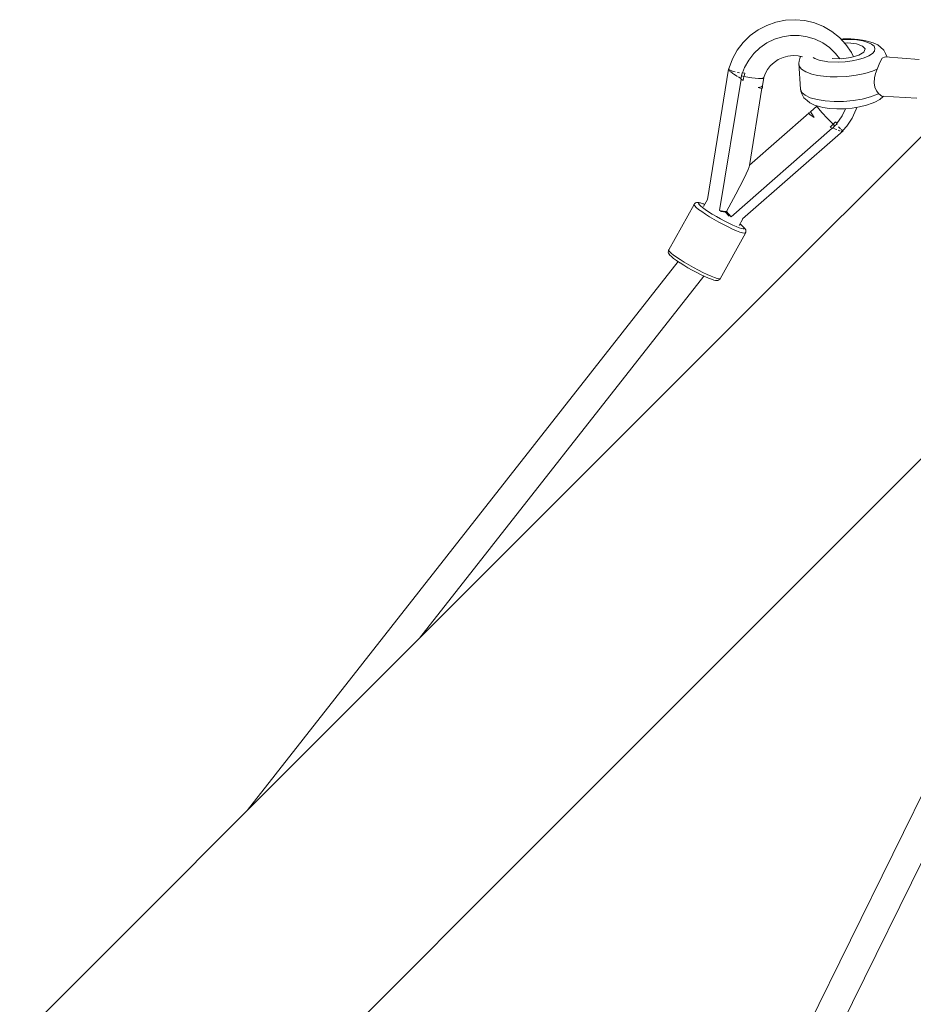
# Model space of a CAD drawing. Header units: inches. Extents: x -32 to 818, y -661 to 218.
# Tile 71 of 110: x 476.014 to 476.559, y 18.349 to 18.95. Entities that reach past the tile are written whole.
import ezdxf

# ---------------------------------------------------------------- set-up
doc = ezdxf.new("R2010")
doc.units = ezdxf.units.IN
doc.header["$LTSCALE"] = 0.01
doc.header["$MEASUREMENT"] = 0
doc.layers.add('_at_zabawki_', color=240, linetype='Continuous', lineweight=5)

# ---------------------------------------------------------------- blocks, each defined once
blk = doc.blocks.new('zw$2CA8')
at = {"layer": '_at_zabawki_'}
for p, q in [((-614.19, 5380.55), (-620.04, 5379.39)), ((-608.23, 5380.86), (-614.19, 5380.55)), ((-602.3, 5380.3), (-608.23, 5380.86)), ((-596.52, 5378.9), (-602.3, 5380.3)), ((-630.96, 5374.63), (-635.78, 5371.12)), ((-625.67, 5377.4), (-630.96, 5374.63)), ((-620.04, 5379.39), (-625.67, 5377.4)), ((-591.01, 5376.67), (-596.52, 5378.9)), ((-585.9, 5373.68), (-591.01, 5376.67)), ((-581.29, 5369.98), (-585.9, 5373.68)), ((-635.78, 5371.12), (-640.05, 5366.97)), ((-621.01, 5368.89), (-625.62, 5366.64)), ((-616.12, 5370.43), (-621.01, 5368.89)), ((-611.05, 5371.21), (-616.12, 5370.43)), ((-605.93, 5371.22), (-611.05, 5371.21)), ((-600.88, 5370.46), (-605.93, 5371.22)), ((-596, 5368.94), (-600.88, 5370.46)), ((-591.43, 5366.7), (-596, 5368.94)), ((-577.28, 5365.64), (-581.29, 5369.98)), ((-579.01, 5369.07), (-580.35, 5368.96)), ((-580.01, 5368.59), (-579.07, 5368.67)), ((-579.07, 5368.67), (-574.79, 5368.73)), ((-574.32, 5369.14), (-579.01, 5369.07)), ((-574.79, 5368.73), (-570.73, 5368.46)), ((-569.87, 5368.84), (-574.32, 5369.14)), ((-570.73, 5368.46), (-567.08, 5367.88)), ((-565.88, 5368.21), (-569.87, 5368.84)), ((-567.08, 5367.88), (-564.02, 5367.02)), ((-564.37, 5367.83), (-565.88, 5368.21)), ((-560.66, 5366.79), (-564.37, 5367.83)), ((-643.66, 5362.24), (-646.54, 5357.06)), ((-640.05, 5366.97), (-643.66, 5362.24)), ((-474.34, 5366.52), (-635.99, 5204.87)), ((-629.83, 5363.71), (-633.54, 5360.19)), ((-625.62, 5366.64), (-629.83, 5363.71)), ((-587.26, 5363.79), (-591.43, 5366.7)), ((-583.59, 5360.29), (-587.26, 5363.79)), ((-576.16, 5366.65), (-578.13, 5366.56)), ((-573.96, 5360.78), (-577.28, 5365.64)), ((-570.94, 5366.09), (-576.16, 5366.65)), ((-567.19, 5364.79), (-570.94, 5366.09)), ((-565.59, 5362.98), (-567.19, 5364.79)), ((-565.59, 5362.98), (-566.39, 5360.96)), ((-564.02, 5367.02), (-561.68, 5365.92)), ((-561.68, 5365.92), (-560.17, 5364.62)), ((-559.9, 5361.71), (-561.15, 5360.23)), ((-557.83, 5365.46), (-560.66, 5366.79)), ((-560.17, 5364.62), (-559.57, 5363.2)), ((-559.57, 5363.2), (-559.9, 5361.71)), ((-556.16, 5364.03), (-557.83, 5365.46)), ((-554.21, 5362.35), (-556.16, 5364.03)), ((-553.16, 5360.23), (-554.21, 5362.35)), ((-646.54, 5357.06), (-648.63, 5351.52)), ((-636.67, 5356.16), (-639.15, 5351.71)), ((-633.54, 5360.19), (-636.67, 5356.16)), ((-621.21, 5354.79), (-618.59, 5356.53)), ((-618.59, 5356.53), (-615.72, 5357.82)), ((-615.72, 5357.82), (-612.68, 5358.65)), ((-612.68, 5358.65), (-609.54, 5358.99)), ((-609.54, 5358.99), (-606.4, 5358.82)), ((-606.54, 5358.83), (-603.87, 5358.25)), ((-605.92, 5355.62), (-605.96, 5354.41)), ((-605.15, 5357.9), (-605.92, 5355.62)), ((-604.84, 5358.46), (-605.15, 5357.9)), ((-596.3, 5357.16), (-597.26, 5357.76)), ((-593.58, 5356.17), (-596.3, 5357.16)), ((-588.32, 5355.2), (-593.58, 5356.17)), ((-585.63, 5357.18), (-585.8, 5357.21)), ((-580, 5357.03), (-585.63, 5357.18)), ((-581.12, 5357.06), (-583.59, 5360.29)), ((-574.27, 5357.71), (-580, 5357.03)), ((-573.58, 5355.66), (-577.82, 5355.13)), ((-569.46, 5359.1), (-574.27, 5357.71)), ((-572.69, 5358.17), (-573.96, 5360.78)), ((-569.63, 5356.48), (-573.58, 5355.66)), ((-566.13, 5357.55), (-569.63, 5356.48)), ((-566.39, 5360.96), (-569.46, 5359.1)), ((-563.26, 5358.82), (-566.13, 5357.55)), ((-561.15, 5360.23), (-563.26, 5358.82)), ((-556.66, 5354.76), (-555.18, 5357.43)), ((-555.18, 5357.43), (-553.3, 5358.1)), ((-532.56, 5356.65), (-553.3, 5358.1)), ((-552.36, 5358.31), (-553.16, 5360.23)), ((-552.31, 5358.03), (-552.36, 5358.31)), ((-648.91, 5350.7), (-661.83, 5271.13)), ((-648.82, 5350.78), (-648.91, 5350.7)), ((-648.68, 5350.53), (-648.91, 5350.7)), ((-648.63, 5351.52), (-648.83, 5350.77)), ((-648.54, 5349.81), (-648.2, 5349.43)), ((-648.06, 5350.06), (-648.29, 5350.23)), ((-648.2, 5349.43), (-648.18, 5349.41)), ((-647.3, 5349.78), (-648.06, 5350.06)), ((-645.98, 5349.31), (-647.09, 5349.71)), ((-639.15, 5351.71), (-640.43, 5348.47)), ((-626.66, 5347.84), (-625.18, 5350.5)), ((-625.18, 5350.5), (-623.33, 5352.85)), ((-623.53, 5352.67), (-621.21, 5354.79)), ((-605.78, 5352.43), (-605.96, 5354.41)), ((-605.96, 5354.41), (-605.04, 5338.39)), ((-604.35, 5350.58), (-605.78, 5352.43)), ((-601.74, 5348.95), (-604.35, 5350.58)), ((-582.14, 5354.92), (-588.32, 5355.2)), ((-577.82, 5355.13), (-582.14, 5354.92)), ((-561.01, 5349.48), (-565.73, 5348.04)), ((-558.23, 5350.64), (-561.01, 5349.48)), ((-559.2, 5348.06), (-558.23, 5350.64)), ((-558.23, 5350.64), (-556.66, 5354.76)), ((-641.34, 5344.5), (-654.39, 5264.3)), ((-647.79, 5349.13), (-646.41, 5348.1)), ((-646.41, 5348.1), (-646.22, 5347.98)), ((-646, 5347.84), (-643.86, 5346.48)), ((-644.96, 5349.05), (-645.98, 5349.31)), ((-643.86, 5346.48), (-643.49, 5346.26)), ((-643, 5348.57), (-643.54, 5348.7)), ((-642.22, 5348.42), (-643, 5348.57)), ((-642.84, 5345.89), (-641.38, 5345.05)), ((-641.26, 5345.59), (-641.48, 5344.58)), ((-641.48, 5344.58), (-641.34, 5344.5)), ((-641.34, 5344.5), (-640.22, 5343.88)), ((-641, 5346.59), (-641.26, 5345.59)), ((-640.69, 5348.51), (-641, 5346.59)), ((-640.27, 5346.43), (-641, 5346.59)), ((-641, 5346.59), (-639.53, 5346.27)), ((-640.43, 5348.46), (-640.69, 5348.51)), ((-640.44, 5348.47), (-640.69, 5348.51)), ((-640.43, 5348.47), (-640.44, 5348.47)), ((-640.43, 5348.47), (-639.28, 5348.28)), ((-639.28, 5348.28), (-640.43, 5348.46)), ((-639.53, 5346.27), (-640.27, 5346.43)), ((-640.22, 5343.88), (-640.15, 5343.85)), ((-640.15, 5343.85), (-640.09, 5343.82)), ((-640.09, 5343.82), (-640.02, 5343.78)), ((-639.53, 5346.27), (-640.02, 5343.78)), ((-640.02, 5343.78), (-639.79, 5345.03)), ((-639.79, 5345.03), (-639.53, 5346.27)), ((-639.53, 5346.27), (-639.3, 5347.28)), ((-639.31, 5347.26), (-639.53, 5346.27)), ((-639.53, 5346.27), (-634.73, 5345.42)), ((-639.07, 5348.25), (-639.31, 5347.26)), ((-639.28, 5348.28), (-639.22, 5348.27)), ((-639.22, 5348.27), (-639.28, 5348.28)), ((-639.22, 5348.27), (-639.14, 5348.26)), ((-639.14, 5348.26), (-639.22, 5348.27)), ((-639.14, 5348.26), (-639.07, 5348.25)), ((-639.07, 5348.25), (-639.14, 5348.26)), ((-634.73, 5345.42), (-630.75, 5344.98)), ((-630.75, 5344.98), (-628.22, 5345.05)), ((-628.33, 5340.52), (-627.51, 5345.62)), ((-628.22, 5345.05), (-627.51, 5345.62)), ((-627.51, 5345.62), (-626.66, 5347.84)), ((-598.07, 5347.62), (-601.74, 5348.95)), ((-594.72, 5346.85), (-598.07, 5347.62)), ((-590.96, 5346.31), (-594.72, 5346.85)), ((-586.89, 5346), (-590.96, 5346.31)), ((-582.62, 5345.93), (-586.89, 5346)), ((-576.79, 5346.22), (-582.62, 5345.93)), ((-571.07, 5346.94), (-576.79, 5346.22)), ((-565.73, 5348.04), (-571.07, 5346.94)), ((-560, 5342.39), (-559.84, 5345.3)), ((-559.84, 5345.3), (-559.2, 5348.06)), ((-636.24, 5291.9), (-628.57, 5339.05)), ((-628.87, 5339.89), (-630.86, 5339.47)), ((-630.86, 5339.47), (-628.89, 5338.9)), ((-628.89, 5338.9), (-628.32, 5339.17)), ((-628.33, 5340.52), (-628.87, 5339.89)), ((-628.32, 5339.17), (-628.33, 5340.52)), ((-604.23, 5336.47), (-605.04, 5338.39)), ((-605.04, 5338.39), (-604.84, 5337.19)), ((-559.57, 5339.72), (-560, 5342.39)), ((-558.58, 5337.38), (-559.57, 5339.72)), ((-557.24, 5335.63), (-558.58, 5337.38)), ((-604.84, 5337.19), (-604.04, 5335.28)), ((-602.2, 5334.72), (-604.23, 5336.47)), ((-604.04, 5335.28), (-602.99, 5333.16)), ((-602.99, 5333.16), (-601.03, 5331.48)), ((-599.04, 5333.23), (-602.2, 5334.72)), ((-601.03, 5331.48), (-599.37, 5330.05)), ((-594.9, 5332.07), (-599.04, 5333.23)), ((-589.98, 5331.29), (-594.9, 5332.07)), ((-572.92, 5331.52), (-578.72, 5331.01)), ((-567.35, 5332.43), (-572.92, 5331.52)), ((-562.29, 5333.71), (-567.35, 5332.43)), ((-557.97, 5335.3), (-562.29, 5333.71)), ((-559.7, 5330.57), (-556.67, 5332.2)), ((-557.24, 5335.63), (-557.97, 5335.3)), ((-555.31, 5334.21), (-557.24, 5335.63)), ((-556.67, 5332.2), (-554.62, 5333.96)), ((-555.31, 5334.21), (-534.08, 5332.9)), ((-554.62, 5333.96), (-554.43, 5334.16)), ((-599.37, 5330.05), (-596.54, 5328.71)), ((-594.99, 5328.14), (-598.9, 5324.69)), ((-596.54, 5328.71), (-592.83, 5327.67)), ((-594.89, 5328.25), (-594.99, 5328.14)), ((-594.03, 5326.67), (-594.99, 5328.14)), ((-591.82, 5324.05), (-594.03, 5326.67)), ((-592.83, 5327.67), (-591.32, 5327.29)), ((-591.32, 5327.29), (-587.33, 5326.66)), ((-584.5, 5330.93), (-589.98, 5331.29)), ((-587.33, 5326.66), (-582.88, 5326.37)), ((-578.72, 5331.01), (-584.5, 5330.93)), ((-582.88, 5326.37), (-578.19, 5326.43)), ((-579.65, 5322.07), (-577.58, 5326.48)), ((-578.19, 5326.43), (-573.48, 5326.84)), ((-573.54, 5320.82), (-571.04, 5326.2)), ((-573.48, 5326.84), (-568.96, 5327.59)), ((-571.04, 5326.2), (-570.72, 5327.3)), ((-568.96, 5327.59), (-564.85, 5328.63)), ((-564.85, 5328.63), (-561.35, 5329.91)), ((-561.35, 5329.91), (-559.7, 5330.57)), ((-599.91, 5323.81), (-636.21, 5292.12)), ((-598.79, 5324.82), (-600.06, 5323.98)), ((-600.06, 5323.98), (-599.04, 5322.86)), ((-599.04, 5322.86), (-596.68, 5321.09)), ((-598.9, 5324.69), (-598.22, 5323.41)), ((-598.77, 5324.81), (-598.79, 5324.82)), ((-598.22, 5323.41), (-596.68, 5321.09)), ((-588.7, 5320.67), (-591.82, 5324.05)), ((-585.16, 5317.03), (-588.7, 5320.67)), ((-582.81, 5317.49), (-579.65, 5322.07)), ((-576.79, 5315.86), (-573.54, 5320.82)), ((-647.31, 5260.49), (-585.72, 5314.59)), ((-587.03, 5315.28), (-585.16, 5317.03)), ((-586.08, 5316.15), (-587.03, 5315.28)), ((-587.03, 5315.28), (-586.96, 5315.25)), ((-586.96, 5315.25), (-586.9, 5315.21)), ((-586.9, 5315.21), (-586.84, 5315.19)), ((-586.84, 5315.19), (-585.71, 5314.59)), ((-586.67, 5315.62), (-586.66, 5315.62)), ((-585.16, 5317.03), (-586.08, 5316.15)), ((-585.71, 5314.59), (-585.57, 5314.51)), ((-585.57, 5314.51), (-584.83, 5315.24)), ((-584.43, 5317.77), (-585.16, 5317.03)), ((-585.16, 5317.03), (-584.43, 5317.75)), ((-585.16, 5317.03), (-584.12, 5316)), ((-584.64, 5316.51), (-585.16, 5317.03)), ((-585.03, 5314.79), (-583.61, 5314.08)), ((-584.83, 5315.24), (-584.12, 5316)), ((-584.12, 5316), (-584.64, 5316.51)), ((-584.43, 5317.75), (-583.72, 5318.49)), ((-584.12, 5316), (-582.64, 5317.29)), ((-583.66, 5318.42), (-583.72, 5318.49)), ((-583.72, 5318.49), (-583.66, 5318.42)), ((-583.62, 5318.37), (-583.66, 5318.42)), ((-583.66, 5318.42), (-583.62, 5318.37)), ((-583.57, 5318.32), (-583.62, 5318.37)), ((-583.62, 5318.37), (-583.57, 5318.32)), ((-583.61, 5314.08), (-582.88, 5313.77)), ((-582.81, 5317.49), (-583.57, 5318.32)), ((-583.57, 5318.32), (-582.81, 5317.48)), ((-582.98, 5316.65), (-583.16, 5316.83)), ((-582.81, 5317.48), (-582.81, 5317.49)), ((-582.64, 5317.29), (-582.81, 5317.48)), ((-582.81, 5317.48), (-582.64, 5317.29)), ((-582.14, 5313.46), (-581.28, 5313.09)), ((-581.16, 5314.74), (-581.75, 5315.36)), ((-580.72, 5314.33), (-581.16, 5314.74)), ((-579.65, 5313.34), (-580.26, 5313.91)), ((-579.5, 5313.26), (-579.65, 5313.34)), ((-579.15, 5313.2), (-576.79, 5315.86)), ((-640.39, 5259.2), (-579.07, 5313.05)), ((-581.28, 5313.09), (-580.74, 5312.93)), ((-580.15, 5312.77), (-579.81, 5312.67)), ((-579.81, 5312.67), (-579.65, 5312.76)), ((-579.07, 5313.05), (-579.31, 5313.17)), ((-579.07, 5313.05), (-579.15, 5313.2)), ((-637.08, 5289.32), (-638.26, 5286.69)), ((-636.4, 5291.07), (-637.08, 5289.32)), ((-636.24, 5291.9), (-636.4, 5291.07)), ((-638.26, 5286.69), (-639.92, 5283.25)), ((-642, 5279.11), (-644.45, 5274.37)), ((-639.92, 5283.25), (-642, 5279.11)), ((-644.45, 5274.37), (-650.16, 5263.69)), ((-670.04, 5268.13), (-685.41, 5240.41)), ((-670.04, 5268.13), (-670.06, 5267.82)), ((-670.06, 5267.82), (-669.63, 5267.15)), ((-669.76, 5268.5), (-670.04, 5268.13)), ((-669.2, 5268.96), (-669.76, 5268.5)), ((-669.63, 5267.15), (-668.67, 5266.22)), ((-668.5, 5269.19), (-669.2, 5268.96)), ((-668.67, 5266.22), (-667.22, 5265.06)), ((-667.9, 5269.26), (-668.5, 5269.19)), ((-667.19, 5269.22), (-667.9, 5269.26)), ((-667.35, 5268.62), (-667.04, 5269.02)), ((-666.96, 5268.02), (-667.35, 5268.62)), ((-666.14, 5269.01), (-667.19, 5269.22)), ((-667.04, 5269.02), (-665.69, 5268.82)), ((-666.11, 5267.2), (-666.96, 5268.02)), ((-664.66, 5268.53), (-666.14, 5269.01)), ((-664.82, 5266.16), (-666.11, 5267.2)), ((-665.69, 5268.82), (-664.25, 5268.35)), ((-663.15, 5264.96), (-664.82, 5266.16)), ((-663.53, 5268.08), (-664.66, 5268.53)), ((-664.25, 5268.35), (-663.54, 5268.07)), ((-661.83, 5271.13), (-664.18, 5266.91)), ((-537.63, 5106.51), (-375.98, 5268.16)), ((-667.22, 5265.06), (-665.34, 5263.7)), ((-665.34, 5263.7), (-663.08, 5262.19)), ((-661.14, 5263.62), (-663.15, 5264.96)), ((-663.08, 5262.19), (-660.52, 5260.59)), ((-658.86, 5262.19), (-661.14, 5263.62)), ((-660.52, 5260.59), (-657.75, 5258.95)), ((-656.4, 5260.73), (-658.86, 5262.19)), ((-653.84, 5259.28), (-656.4, 5260.73)), ((-654.39, 5264.3), (-652.3, 5263.97)), ((-653.84, 5263.81), (-653.26, 5263.71)), ((-651.26, 5257.89), (-653.84, 5259.28)), ((-653.26, 5263.71), (-650.89, 5263.42)), ((-652.3, 5263.97), (-652.18, 5263.95)), ((-652.18, 5263.95), (-650.16, 5263.69)), ((-650.93, 5263.47), (-650.5, 5262.97)), ((-650.5, 5262.97), (-649.26, 5261.56)), ((-650.16, 5263.69), (-648.78, 5262.12)), ((-649.26, 5261.56), (-648.67, 5260.91)), ((-648.78, 5262.12), (-648.7, 5262.04)), ((-648.7, 5262.04), (-647.31, 5260.49)), ((-642.54, 5255.28), (-640.33, 5259.25)), ((-657.75, 5258.95), (-654.86, 5257.32)), ((-654.86, 5257.32), (-651.96, 5255.75)), ((-651.96, 5255.75), (-649.13, 5254.31)), ((-648.75, 5256.61), (-651.26, 5257.89)), ((-649.13, 5254.31), (-646.49, 5253.05)), ((-646.39, 5255.49), (-648.75, 5256.61)), ((-644.28, 5254.55), (-646.39, 5255.49)), ((-642.47, 5253.84), (-644.28, 5254.55)), ((-641.04, 5253.37), (-642.47, 5253.84)), ((-641.54, 5255.78), (-642.06, 5256.15)), ((-642.06, 5256.14), (-641.9, 5256.02)), ((-641.9, 5256.02), (-640.61, 5254.99)), ((-640.21, 5254.71), (-641.54, 5255.78)), ((-640.02, 5253.17), (-641.04, 5253.37)), ((-640.61, 5254.99), (-639.76, 5254.16)), ((-639.33, 5253.86), (-640.21, 5254.71)), ((-639.46, 5253.24), (-640.02, 5253.17)), ((-639.76, 5254.16), (-639.37, 5253.57)), ((-639.37, 5253.57), (-639.46, 5253.24)), ((-638.93, 5253.29), (-639.33, 5253.86)), ((-638.51, 5252.65), (-638.93, 5253.29)), ((-654.13, 5222.73), (-638.69, 5250.52)), ((-646.49, 5253.05), (-644.11, 5251.99)), ((-644.11, 5251.99), (-642.08, 5251.19)), ((-642.08, 5251.19), (-640.46, 5250.67)), ((-640.46, 5250.67), (-639.32, 5250.44)), ((-639.32, 5250.44), (-638.69, 5250.52)), ((-638.69, 5250.52), (-638.54, 5250.85)), ((-638.54, 5250.85), (-638.44, 5251.23)), ((-638.34, 5251.95), (-638.51, 5252.65)), ((-638.44, 5251.23), (-638.34, 5251.95)), ((-685.66, 5239.69), (-685.75, 5238.97)), ((-685.75, 5238.97), (-685.58, 5238.27)), ((-685.56, 5240.07), (-685.66, 5239.69)), ((-685.58, 5238.27), (-685.17, 5237.63)), ((-685.41, 5240.41), (-685.56, 5240.07)), ((-685.41, 5240.41), (-685.51, 5240.03)), ((-685.51, 5240.03), (-685.23, 5239.56)), ((-685.23, 5239.56), (-684.66, 5238.93)), ((-685.17, 5237.63), (-684.76, 5237.06)), ((-684.76, 5237.06), (-683.88, 5236.21)), ((-684.66, 5238.93), (-683.8, 5238.16)), ((-683.88, 5236.21), (-682.55, 5235.14)), ((-683.8, 5238.16), (-682.67, 5237.27)), ((-682.67, 5237.27), (-680.78, 5235.91)), ((-680.78, 5235.91), (-678.52, 5234.4)), ((-679.8, 5233.21), (-942.77, 4898.09)), ((-682.55, 5235.14), (-680.82, 5233.89)), ((-680.82, 5233.89), (-678.74, 5232.5)), ((-678.74, 5232.5), (-678.51, 5232.35)), ((-678.52, 5234.4), (-675.96, 5232.8)), ((-678.51, 5232.35), (-676.24, 5230.93)), ((-676.24, 5230.93), (-673.78, 5229.47)), ((-675.96, 5232.8), (-673.19, 5231.16)), ((-673.78, 5229.47), (-671.21, 5228.02)), ((-673.19, 5231.16), (-670.31, 5229.53)), ((-670.31, 5229.53), (-667.4, 5227.96)), ((-837.57, 5003.3), (-664.09, 5224.38)), ((-671.21, 5228.02), (-668.63, 5226.63)), ((-668.63, 5226.63), (-666.12, 5225.35)), ((-667.4, 5227.96), (-664.58, 5226.52)), ((-666.12, 5225.35), (-663.77, 5224.22)), ((-664.58, 5226.52), (-661.93, 5225.26)), ((-663.77, 5224.22), (-663.49, 5224.1)), ((-663.49, 5224.1), (-661.3, 5223.13)), ((-661.93, 5225.26), (-659.55, 5224.21)), ((-659.55, 5224.21), (-657.52, 5223.4)), ((-657.52, 5223.4), (-655.9, 5222.88)), ((-661.3, 5223.13), (-659.44, 5222.39)), ((-659.44, 5222.39), (-657.95, 5221.91)), ((-657.95, 5221.91), (-656.9, 5221.7)), ((-656.9, 5221.7), (-656.19, 5221.66)), ((-656.19, 5221.66), (-655.59, 5221.73)), ((-655.9, 5222.88), (-654.76, 5222.65)), ((-655.59, 5221.73), (-654.9, 5221.96)), ((-654.9, 5221.96), (-654.34, 5222.43)), ((-654.76, 5222.65), (-654.13, 5222.73)), ((-654.34, 5222.43), (-654.13, 5222.73)), ((-635.99, 5204.87), (-873.57, 4967.3)), ((-775.2, 4868.94), (-537.63, 5106.51)), ((-471.83, 5027.69), (-786.09, 4389.57)), ((-770.1, 4381.43), (-456.14, 5018.94)), ((-873.57, 4967.3), (-1081.64, 4759.22)), ((-983.34, 4660.8), (-775.2, 4868.94))]:
    blk.add_line(p, q, dxfattribs=at)

msp = doc.modelspace()

# ---------------------------------------------------------------- block references
at = {"layer": '_at_zabawki_', "linetype": 'Continuous', "xscale": 0.001, "yscale": 0.001, "zscale": 0.001}
msp.add_blockref('zw$2CA8', (477.09515, 13.56888, 0.00455), dxfattribs=at)

doc.saveas('drawing.dxf')
